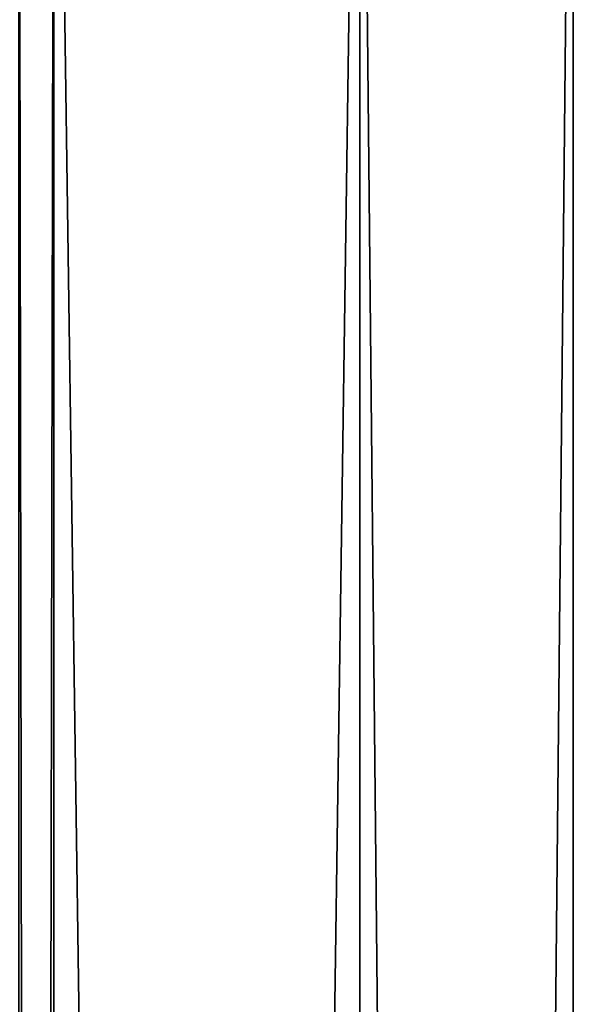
# Model space of a CAD drawing. Extents: x -200 to 200, y -831 to 754.
# Tile 255 of 256: x 161 to 200, y 625 to 694. Entities that reach past the tile are written whole.
import ezdxf

# ---------------------------------------------------------------- set-up
doc = ezdxf.new("R2010")
doc.units = 0
doc.header["$LTSCALE"] = 5.599365
for name, color, linetype in [('61', 7, 'CONTINUOUS'), ('62', 7, 'CONTINUOUS'), ('66', 7, 'CONTINUOUS'), ('67', 7, 'CONTINUOUS'), ('68', 7, 'CONTINUOUS')]:
    doc.layers.add(name, color=color, linetype=linetype)

msp = doc.modelspace()

# ---------------------------------------------------------------- linework, layer by layer
at = {"layer": '61', "color": 7, "linetype": 'CONTINUOUS'}
for points in [[(185, 747.2, -15), (185, -747.2, -15), (163.5, 747.2, -15), (185, 747.2, -15)], [(163.5, 747.2, -15), (185, -747.2, -15), (163.5, -747.2, -15), (163.5, 747.2, -15)]]:
    msp.add_3dface(points, dxfattribs=at)
at = {"layer": '62', "color": 7, "linetype": 'CONTINUOUS'}
for points in [[(185, 747.2, 15), (163.5, -747.2, 15), (185, -747.2, 15), (185, 747.2, 15)], [(163.5, 747.2, 15), (163.5, -747.2, 15), (185, 747.2, 15), (163.5, 747.2, 15)]]:
    msp.add_3dface(points, dxfattribs=at)
at = {"layer": '66', "color": 7, "linetype": 'CONTINUOUS'}
for points in [[(185, 747.2, 15), (185, -747.2, 15), (200, -747.2), (185, 747.2, 15)], [(185, -747.2, -15), (185, 747.2, -15), (200, 747.2), (185, -747.2, -15)], [(200, 747.2), (185, 747.2, 15), (200, -747.2), (200, 747.2)], [(185, -747.2, -15), (200, 747.2), (200, -747.2), (185, -747.2, -15)]]:
    msp.add_3dface(points, dxfattribs=at)
at = {"layer": '67', "color": 7, "linetype": 'CONTINUOUS'}
for points in [[(163.5, -747.2, 15), (163.5, 747.2, 15), (161.025, 747.2, 13.975), (163.5, -747.2, 15)], [(161.025, -747.2, 13.975), (163.5, -747.2, 15), (161.025, 747.2, 13.975), (161.025, -747.2, 13.975)]]:
    msp.add_3dface(points, dxfattribs=at)
at = {"layer": '68', "color": 7, "linetype": 'CONTINUOUS'}
for points in [[(163.5, 747.2, -15), (161.025, -747.2, -13.975), (161.025, 747.2, -13.975), (163.5, 747.2, -15)], [(163.5, 747.2, -15), (163.5, -747.2, -15), (161.025, -747.2, -13.975), (163.5, 747.2, -15)]]:
    msp.add_3dface(points, dxfattribs=at)

doc.saveas('drawing.dxf')
